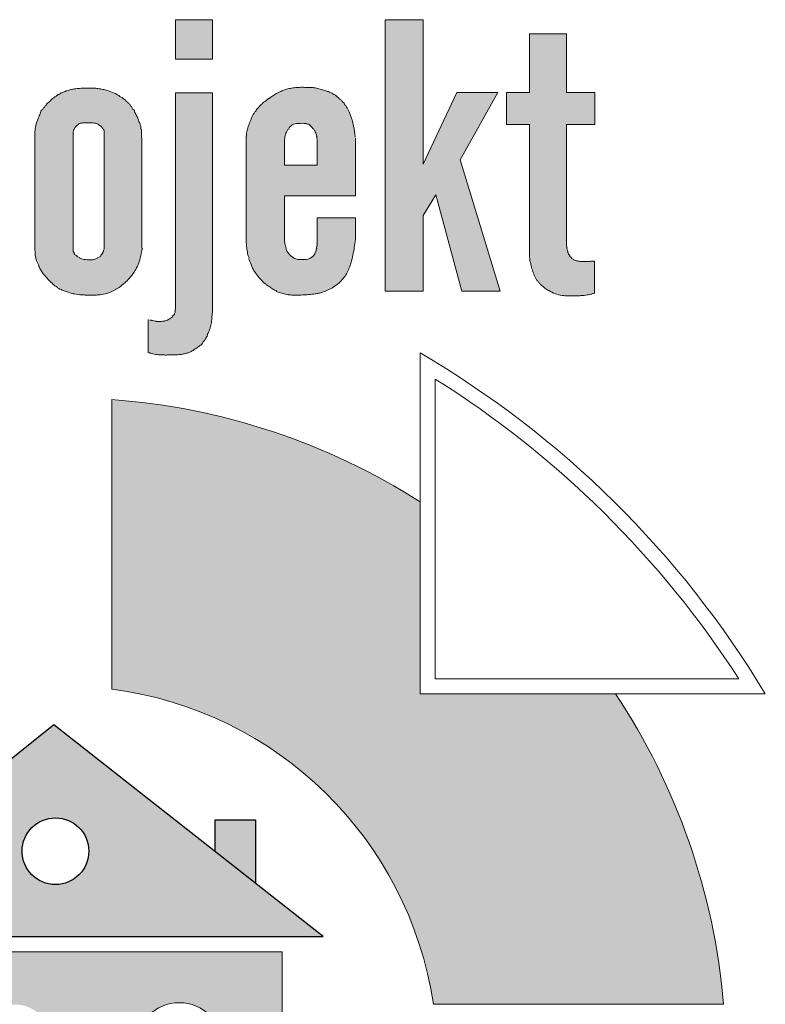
# Model space of a CAD drawing. Header units: millimetres. Extents: x -14609 to 44937, y 52278 to 67558.
# Tile 27 of 51: x 40182 to 40242, y 53548 to 53627. Entities that reach past the tile are written whole.
import ezdxf

# ---------------------------------------------------------------- set-up
doc = ezdxf.new("R2010")
doc.units = ezdxf.units.MM

msp = doc.modelspace()

# ---------------------------------------------------------------- hatches: boundary and pattern name
at = {"linetype": 'Continuous', "lineweight": 20}
for points in [[(40197.801, 53627.342), (40194.818, 53627.342), (40194.818, 53624.168), (40197.801, 53624.168)], [(40217.817, 53616.032), (40220.866, 53621.451), (40217.546, 53621.451), (40214.824, 53615.663), (40214.824, 53627.342), (40211.764, 53627.342), (40211.764, 53605.41), (40214.824, 53605.41), (40214.824, 53611.534), (40215.846, 53613.211), (40217.95, 53605.41), (40221.055, 53605.41)], [(40221.562, 53621.451), (40221.562, 53618.882), (40223.422, 53618.882), (40223.424, 53608.142), (40223.453, 53607.864), (40223.494, 53607.669), (40223.627, 53607.167), (40223.743, 53606.827), (40223.835, 53606.605), (40223.92, 53606.447), (40224.042, 53606.265), (40224.142, 53606.14), (40224.479, 53605.8), (40224.6, 53605.696), (40224.731, 53605.606), (40225.185, 53605.351), (40225.399, 53605.243), (40225.565, 53605.178), (40225.777, 53605.12), (40226.034, 53605.076), (40226.352, 53605.045), (40226.751, 53605.033), (40227.29, 53605.043), (40227.708, 53605.07), (40228.045, 53605.112), (40228.495, 53605.203), (40228.649, 53605.247), (40228.649, 53607.843), (40228.142, 53607.813), (40227.888, 53607.803), (40227.611, 53607.816), (40227.335, 53607.849), (40227.158, 53607.887), (40227.043, 53607.925), (40226.956, 53607.968), (40226.877, 53608.023), (40226.789, 53608.106), (40226.697, 53608.218), (40226.605, 53608.36), (40226.539, 53608.489), (40226.49, 53608.625), (40226.448, 53608.814), (40226.4, 53609.173), (40226.4, 53618.882), (40228.687, 53618.882), (40228.687, 53621.451), (40226.4, 53621.451), (40226.4, 53626.188), (40223.422, 53626.188), (40223.422, 53621.451)], [(40192.61, 53600.515), (40192.706, 53600.46), (40192.877, 53600.393), (40193.036, 53600.349), (40193.455, 53600.284), (40193.987, 53600.264), (40194.594, 53600.264), (40194.87, 53600.272), (40195.218, 53600.307), (40195.526, 53600.357), (40195.741, 53600.409), (40195.914, 53600.471), (40196.114, 53600.564), (40196.338, 53600.692), (40196.537, 53600.824), (40196.697, 53600.949), (40196.832, 53601.073), (40196.982, 53601.235), (40197.168, 53601.464), (40197.283, 53601.631), (40197.363, 53601.776), (40197.476, 53602.048), (40197.612, 53602.409), (40197.679, 53602.638), (40197.724, 53602.873), (40197.755, 53603.166), (40197.797, 53603.679), (40197.801, 53621.442), (40194.818, 53621.442), (40194.815, 53604.012), (40194.776, 53603.68), (40194.749, 53603.585), (40194.65, 53603.44), (40194.508, 53603.3), (40194.388, 53603.2), (40194.272, 53603.125), (40194.148, 53603.066), (40193.998, 53603.018), (40193.843, 53602.99), (40193.666, 53602.98), (40193.292, 53602.979), (40193.156, 53602.998), (40192.889, 53603.069), (40192.754, 53603.092), (40192.644, 53603.126)], [(40189.677, 53573.276, -0.335183), (40215.652, 53547.843), (40239.08, 53547.843, 0.126084), (40230.363, 53572.901), (40214.587, 53572.901), (40214.587, 53588.404, 0.124678), (40189.677, 53596.665)]]:
    msp.add_hatch(color=152, dxfattribs=at).paths.add_polyline_path(points)
h = msp.add_hatch(color=152, dxfattribs=at)
h.paths.add_polyline_path([(40183.471, 53608.745), (40183.502, 53608.375), (40183.538, 53608.152), (40183.586, 53607.961), (40183.674, 53607.721), (40183.861, 53607.276), (40183.939, 53607.126), (40184.048, 53606.96), (40184.205, 53606.758), (40184.501, 53606.413), (40184.676, 53606.228), (40184.884, 53606.036), (40185.19, 53605.782), (40185.328, 53605.684), (40185.501, 53605.586), (40185.76, 53605.469), (40186.052, 53605.359), (40186.35, 53605.268), (40186.654, 53605.2), (40186.99, 53605.148), (40187.329, 53605.118), (40187.839, 53605.103), (40188.463, 53605.108), (40188.717, 53605.127), (40188.969, 53605.166), (40189.246, 53605.231), (40189.489, 53605.308), (40189.697, 53605.397), (40189.923, 53605.517), (40190.213, 53605.694), (40190.446, 53605.856), (40190.645, 53606.015), (40190.835, 53606.186), (40191.032, 53606.39), (40191.237, 53606.625), (40191.411, 53606.849), (40191.553, 53607.061), (40191.68, 53607.282), (40191.789, 53607.513), (40191.878, 53607.752), (40191.958, 53608.025), (40192.031, 53608.357), (40192.119, 53608.888), (40192.117, 53617.163), (40192.073, 53618.486), (40192.047, 53618.628), (40191.979, 53618.845), (40191.811, 53619.31), (40191.675, 53619.611), (40191.495, 53619.959), (40191.398, 53620.117), (40191.107, 53620.518), (40191.023, 53620.609), (40190.709, 53620.907), (40190.578, 53621.006), (40190.216, 53621.245), (40190.017, 53621.354), (40189.753, 53621.471), (40189.462, 53621.577), (40189.145, 53621.67), (40188.864, 53621.733), (40188.476, 53621.791), (40188.188, 53621.817), (40187.673, 53621.824), (40187.302, 53621.814), (40186.871, 53621.775), (40186.524, 53621.724), (40186.262, 53621.666), (40185.986, 53621.581), (40185.717, 53621.476), (40185.512, 53621.379), (40185.371, 53621.293), (40185.133, 53621.129), (40184.907, 53620.983), (40184.811, 53620.907), (40184.607, 53620.702), (40184.473, 53620.574), (40184.198, 53620.239), (40184.068, 53620.053), (40183.942, 53619.84), (40183.853, 53619.654), (40183.604, 53619.019), (40183.543, 53618.823), (40183.504, 53618.621), (40183.471, 53618.313)])
h.paths.add_polyline_path([(40186.569, 53608.648), (40186.571, 53618.299), (40186.592, 53618.411), (40186.627, 53618.5), (40186.685, 53618.6), (40186.778, 53618.721), (40186.858, 53618.803), (40186.949, 53618.874), (40187.082, 53618.949), (40187.172, 53618.982), (40187.305, 53619.001), (40187.916, 53619.018), (40188.165, 53619.012), (40188.335, 53618.99), (40188.464, 53618.953), (40188.568, 53618.905), (40188.664, 53618.84), (40188.824, 53618.705), (40188.905, 53618.623), (40189.026, 53618.445), (40189.053, 53618.329), (40189.05, 53608.839), (40188.998, 53608.661), (40188.909, 53608.442), (40188.848, 53608.334), (40188.721, 53608.203), (40188.6, 53608.129), (40188.415, 53608.041), (40188.254, 53607.985), (40188.119, 53607.958), (40187.965, 53607.949), (40187.638, 53607.965), (40187.424, 53607.992), (40187.258, 53608.032), (40187.113, 53608.087), (40186.977, 53608.16), (40186.837, 53608.259), (40186.683, 53608.411), (40186.627, 53608.503)], flags=0)
h = msp.add_hatch(color=152, dxfattribs=at)
h.paths.add_polyline_path([(40200.526, 53617.94), (40200.529, 53609.423), (40200.615, 53608.671), (40200.668, 53608.347), (40200.728, 53608.102), (40200.811, 53607.863), (40201.031, 53607.326), (40201.124, 53607.147), (40201.274, 53606.913), (40201.451, 53606.667), (40201.595, 53606.492), (40201.77, 53606.31), (40202.01, 53606.085), (40202.184, 53605.939), (40202.429, 53605.762), (40202.892, 53605.454), (40203.026, 53605.385), (40203.31, 53605.28), (40203.576, 53605.198), (40203.798, 53605.153), (40204.124, 53605.114), (40204.426, 53605.096), (40204.78, 53605.101), (40205.511, 53605.141), (40205.963, 53605.185), (40206.312, 53605.237), (40206.558, 53605.295), (40206.822, 53605.382), (40207.079, 53605.487), (40207.327, 53605.611), (40207.61, 53605.778), (40207.821, 53605.918), (40207.98, 53606.042), (40208.11, 53606.161), (40208.266, 53606.326), (40208.461, 53606.559), (40208.581, 53606.722), (40208.671, 53606.873), (40208.766, 53607.08), (40208.946, 53607.552), (40209.038, 53607.84), (40209.123, 53608.183), (40209.221, 53608.679), (40209.296, 53609.178), (40209.348, 53609.604), (40209.348, 53611.337), (40206.271, 53611.337), (40206.268, 53609.259), (40206.209, 53608.843), (40206.167, 53608.688), (40206.101, 53608.521), (40206.027, 53608.378), (40205.97, 53608.297), (40205.886, 53608.211), (40205.764, 53608.108), (40205.678, 53608.055), (40205.586, 53608.017), (40205.468, 53607.994), (40205.189, 53607.966), (40204.849, 53607.966), (40204.69, 53607.986), (40204.535, 53608.025), (40204.423, 53608.07), (40204.339, 53608.124), (40204.161, 53608.252), (40204.041, 53608.358), (40203.975, 53608.434), (40203.863, 53608.599), (40203.809, 53608.706), (40203.756, 53608.878), (40203.663, 53609.227), (40203.629, 53609.444), (40203.617, 53609.563), (40203.617, 53613.106), (40209.348, 53613.106), (40209.345, 53617.782), (40209.255, 53618.461), (40209.174, 53618.917), (40209.108, 53619.186), (40209.009, 53619.485), (40208.859, 53619.865), (40208.756, 53620.082), (40208.652, 53620.257), (40208.36, 53620.686), (40208.288, 53620.77), (40208.193, 53620.858), (40207.739, 53621.239), (40207.617, 53621.323), (40207.454, 53621.411), (40207.216, 53621.513), (40206.935, 53621.607), (40206.333, 53621.79), (40206.116, 53621.836), (40205.858, 53621.867), (40205.562, 53621.877), (40204.933, 53621.879), (40204.453, 53621.85), (40204.16, 53621.808), (40203.869, 53621.747), (40203.657, 53621.683), (40203.278, 53621.535), (40203.028, 53621.414), (40202.85, 53621.314), (40202.196, 53620.861), (40201.785, 53620.515), (40201.611, 53620.349), (40201.447, 53620.172), (40201.297, 53619.985), (40201.172, 53619.801), (40201.055, 53619.59), (40200.938, 53619.338), (40200.751, 53618.855), (40200.663, 53618.592), (40200.593, 53618.304)])
h.paths.add_polyline_path([(40206.271, 53615.6), (40203.617, 53615.6), (40203.619, 53617.589), (40203.671, 53617.91), (40203.721, 53618.109), (40203.78, 53618.262), (40203.839, 53618.368), (40204.005, 53618.6), (40204.109, 53618.725), (40204.197, 53618.81), (40204.352, 53618.906), (40204.471, 53618.934), (40204.754, 53618.965), (40205.039, 53618.973), (40205.283, 53618.965), (40205.424, 53618.943), (40205.541, 53618.906), (40205.694, 53618.806), (40205.827, 53618.68), (40205.889, 53618.599), (40205.997, 53618.477), (40206.075, 53618.358), (40206.141, 53618.232), (40206.188, 53618.097), (40206.271, 53617.719)], flags=0)
at = {"linetype": 'Continuous', "lineweight": 25, "true_color": 0xdf0000}
h = msp.add_hatch(color=12, dxfattribs=at)
h.paths.add_polyline_path([(40163.703, 53553.316), (40206.745, 53553.316), (40185.014, 53570.408)])
h.paths.add_polyline_path([(40182.437, 53560.193, -1.000002), (40187.822, 53560.193, -1)], flags=0)
msp.add_hatch(color=12, dxfattribs=at).paths.add_polyline_path([(40201.296, 53562.735), (40198.021, 53562.735), (40198.021, 53560.178), (40201.296, 53557.602)])
at = {"linetype": 'Continuous', "lineweight": 20}
h = msp.add_hatch(color=152, dxfattribs=at)
h.paths.add_polyline_path([(40166.577, 53552.077), (40166.577, 53533.9), (40191.63, 53533.9), (40191.63, 53544.457, -0.999998), (40198.629, 53544.457), (40198.629, 53533.9), (40203.452, 53533.9), (40203.452, 53552.077)])
h.paths.add_polyline_path([(40177.73, 53539.845), (40171.782, 53539.845), (40171.782, 53544.103), (40177.73, 53544.103)], flags=0)
h.paths.add_polyline_path([(40171.789, 53545.046, -0.933066), (40177.723, 53545.046)], flags=0)
h.paths.add_polyline_path([(40178.854, 53544.103), (40184.802, 53544.103), (40184.802, 53539.845), (40178.854, 53539.845)], flags=0)
h.paths.add_polyline_path([(40184.795, 53545.046), (40178.861, 53545.046, -0.933066)], flags=0)

# ---------------------------------------------------------------- linework, layer by layer
at = {"color": 152, "linetype": 'Continuous', "lineweight": 20}
msp.add_line((40189.677, 53596.665), (40189.677, 53573.276), dxfattribs=at)
at = {"color": 152, "linetype": 'Continuous', "lineweight": 20, "flags": 128}
msp.add_lwpolyline([(40194.818, 53627.342), (40197.801, 53627.342), (40197.801, 53624.168), (40194.818, 53624.168)], close=True, dxfattribs=at)
for points in [[(40214.824, 53611.534), (40214.824, 53605.41), (40211.764, 53605.41), (40211.764, 53627.342), (40214.824, 53627.342), (40214.824, 53615.663)], [(40223.422, 53621.451), (40223.422, 53626.188), (40226.4, 53626.188), (40226.4, 53621.451)], [(40194.818, 53604.032), (40194.818, 53621.442), (40197.801, 53621.442), (40197.801, 53603.716)], [(40220.866, 53621.451), (40217.546, 53621.451), (40214.824, 53615.663)], [(40220.866, 53621.451), (40217.817, 53616.032)], [(40223.422, 53618.882), (40221.562, 53618.882), (40221.562, 53621.451), (40223.422, 53621.451)], [(40226.4, 53618.882), (40228.687, 53618.882), (40228.687, 53621.451), (40226.4, 53621.451)], [(40223.422, 53608.162), (40223.422, 53618.882)], [(40226.4, 53618.882), (40226.4, 53609.173)], [(40183.47, 53618.292), (40183.47, 53608.773)], [(40186.569, 53618.145), (40186.569, 53608.648)], [(40189.053, 53608.854), (40189.053, 53618.329)], [(40200.526, 53617.94), (40200.526, 53609.448)], [(40203.617, 53613.106), (40209.348, 53613.106), (40209.348, 53617.764)], [(40203.617, 53615.6), (40206.271, 53615.6), (40206.271, 53617.719)], [(40203.617, 53615.6), (40203.617, 53617.569)], [(40192.119, 53608.888), (40192.119, 53617.101)], [(40215.846, 53613.211), (40217.95, 53605.41), (40221.055, 53605.41), (40217.817, 53616.032)], [(40214.824, 53611.534), (40215.846, 53613.211)], [(40203.617, 53609.563), (40203.617, 53613.106)], [(40209.348, 53609.604), (40209.348, 53611.337), (40206.271, 53611.337), (40206.271, 53609.278)], [(40228.649, 53607.843), (40228.649, 53605.247)], [(40192.61, 53600.515), (40192.61, 53603.132)], [(40242.452, 53572.901), (40214.587, 53572.901), (40214.587, 53600.426)], [(40242.452, 53572.901), (40214.587, 53572.901), (40214.587, 53600.426)], [(40240.316, 53574.107), (40215.793, 53574.107), (40215.793, 53598.324)], [(40191.63, 53533.9), (40166.577, 53533.9), (40166.577, 53552.077), (40203.452, 53552.077), (40203.452, 53533.9), (40198.629, 53533.9)], [(40239.08, 53547.843), (40215.652, 53547.843)]]:
    msp.add_lwpolyline(points, dxfattribs=at)
at = {"color": 12, "linetype": 'Continuous', "lineweight": 25, "true_color": 0xdf0000, "flags": 128}
msp.add_lwpolyline([(40163.703, 53553.316), (40206.745, 53553.316), (40185.014, 53570.408)], close=True, dxfattribs=at)
msp.add_lwpolyline([(40198.021, 53560.178), (40198.021, 53562.735), (40201.296, 53562.735), (40201.296, 53557.602)], dxfattribs=at)
at = {"color": 12, "linetype": 'Continuous', "lineweight": 25, "true_color": 0xdf0000}
msp.add_circle((40185.13, 53560.193), 2.692, dxfattribs=at)
at = {"color": 152, "linetype": 'Continuous', "lineweight": 20}
for centre, radius, start, end in [((40174.499, 53531.976), 79.325, 31.05859, 59.64442), ((40173.646, 53531.123), 79.325, 32.81122, 57.90508), ((40185.827, 53543.362), 53.441, 57.4408, 85.86816), ((40185.827, 53543.362), 30.16, 8.54401, 82.66507), ((40185.827, 53543.362), 53.441, 4.80971, 33.5544), ((40195.129, 53544.457), 3.5, 0, 180)]:
    msp.add_arc(centre, radius, start, end, dxfattribs=at)
for points, knots in [([(40201.419, 53620.138), (40201.548, 53620.292), (40201.69, 53620.434), (40201.842, 53620.565), (40201.908, 53620.622), (40201.956, 53620.735), (40202.044, 53620.735), (40202.113, 53620.735), (40202.135, 53620.867), (40202.204, 53620.867), (40202.276, 53620.867), (40202.31, 53620.99), (40202.382, 53620.99), (40202.441, 53620.99), (40202.469, 53621.09), (40202.528, 53621.09), (40202.591, 53621.09), (40202.621, 53621.198), (40202.684, 53621.198), (40202.751, 53621.198), (40202.782, 53621.313), (40202.849, 53621.313), (40202.915, 53621.313), (40202.956, 53621.411), (40203.022, 53621.411), (40203.106, 53621.411), (40203.17, 53621.487), (40203.246, 53621.521), (40203.35, 53621.568), (40203.457, 53621.608), (40203.564, 53621.648), (40203.611, 53621.666), (40203.658, 53621.683), (40203.705, 53621.699), (40203.826, 53621.74), (40203.951, 53621.768), (40204.076, 53621.793), (40204.224, 53621.822), (40204.373, 53621.845), (40204.524, 53621.857), (40204.6, 53621.863), (40204.676, 53621.87), (40204.752, 53621.87), (40204.816, 53621.87), (40204.88, 53621.878), (40204.945, 53621.88), (40205.092, 53621.884), (40205.239, 53621.879), (40205.386, 53621.878), (40205.501, 53621.877), (40205.615, 53621.879), (40205.729, 53621.874), (40205.863, 53621.869), (40205.997, 53621.856), (40206.129, 53621.834), (40206.186, 53621.824), (40206.243, 53621.813), (40206.3, 53621.799), (40206.438, 53621.765), (40206.573, 53621.718), (40206.709, 53621.675), (40206.844, 53621.633), (40206.98, 53621.596), (40207.113, 53621.55)], [0, 0, 0, 0, 1, 1, 1, 2, 2, 2, 3, 3, 3, 4, 4, 4, 5, 5, 5, 6, 6, 6, 7, 7, 7, 8, 8, 8, 9, 9, 9, 10, 10, 10, 11, 11, 11, 12, 12, 12, 13, 13, 13, 14, 14, 14, 15, 15, 15, 16, 16, 16, 17, 17, 17, 18, 18, 18, 19, 19, 19, 20, 20, 20, 21, 21, 21, 21]), ([(40183.47, 53618.292), (40183.484, 53618.462), (40183.498, 53618.632), (40183.537, 53618.796), (40183.583, 53618.992), (40183.664, 53619.179), (40183.738, 53619.367), (40183.792, 53619.502), (40183.841, 53619.638), (40183.904, 53619.767), (40183.953, 53619.867), (40183.959, 53620.057), (40184.071, 53620.057), (40184.153, 53620.057), (40184.13, 53620.258), (40184.212, 53620.258), (40184.284, 53620.258), (40184.277, 53620.425), (40184.349, 53620.425), (40184.424, 53620.425), (40184.419, 53620.595), (40184.494, 53620.595), (40184.562, 53620.595), (40184.575, 53620.736), (40184.644, 53620.736), (40184.719, 53620.736), (40184.746, 53620.848), (40184.802, 53620.899), (40184.918, 53621.006), (40185.063, 53621.08), (40185.195, 53621.17), (40185.263, 53621.216), (40185.315, 53621.31), (40185.396, 53621.31), (40185.499, 53621.31), (40185.566, 53621.456), (40185.67, 53621.456)], [0, 0, 0, 0, 1, 1, 1, 2, 2, 2, 3, 3, 3, 4, 4, 4, 5, 5, 5, 6, 6, 6, 7, 7, 7, 8, 8, 8, 9, 9, 9, 10, 10, 10, 11, 11, 11, 12, 12, 12, 12]), ([(40185.67, 53621.456), (40185.776, 53621.503), (40185.885, 53621.546), (40185.994, 53621.584), (40186.097, 53621.619), (40186.201, 53621.651), (40186.306, 53621.678), (40186.395, 53621.7), (40186.485, 53621.718), (40186.576, 53621.733), (40186.716, 53621.757), (40186.857, 53621.774), (40186.999, 53621.789), (40187.133, 53621.802), (40187.267, 53621.814), (40187.402, 53621.819), (40187.553, 53621.825), (40187.704, 53621.824), (40187.855, 53621.824), (40187.978, 53621.823), (40188.1, 53621.823), (40188.222, 53621.815), (40188.333, 53621.808), (40188.442, 53621.795), (40188.552, 53621.781), (40188.691, 53621.763), (40188.829, 53621.741), (40188.966, 53621.713), (40189.084, 53621.688), (40189.201, 53621.657), (40189.316, 53621.623), (40189.51, 53621.565), (40189.699, 53621.497), (40189.884, 53621.415), (40190.005, 53621.362), (40190.124, 53621.302), (40190.237, 53621.233), (40190.31, 53621.188), (40190.365, 53621.092), (40190.451, 53621.092), (40190.555, 53621.092), (40190.601, 53620.91), (40190.705, 53620.91), (40190.798, 53620.91), (40190.814, 53620.717), (40190.908, 53620.717), (40190.989, 53620.717), (40191.002, 53620.547), (40191.083, 53620.547), (40191.172, 53620.547), (40191.153, 53620.332), (40191.242, 53620.332), (40191.342, 53620.332), (40191.318, 53620.09), (40191.417, 53620.09), (40191.507, 53620.09), (40191.509, 53619.936), (40191.551, 53619.856), (40191.606, 53619.752), (40191.658, 53619.647), (40191.708, 53619.541), (40191.757, 53619.438), (40191.803, 53619.334), (40191.843, 53619.227), (40191.867, 53619.163), (40191.888, 53619.099), (40191.91, 53619.035), (40191.946, 53618.935), (40191.985, 53618.836), (40192.017, 53618.735), (40192.044, 53618.65), (40191.986, 53618.476), (40192.074, 53618.476), (40192.115, 53618.476), (40192.079, 53618.394), (40192.079, 53618.354), (40192.087, 53617.937), (40192.101, 53617.519), (40192.119, 53617.101)], [0, 0, 0, 0, 1, 1, 1, 2, 2, 2, 3, 3, 3, 4, 4, 4, 5, 5, 5, 6, 6, 6, 7, 7, 7, 8, 8, 8, 9, 9, 9, 10, 10, 10, 11, 11, 11, 12, 12, 12, 13, 13, 13, 14, 14, 14, 15, 15, 15, 16, 16, 16, 17, 17, 17, 18, 18, 18, 19, 19, 19, 20, 20, 20, 21, 21, 21, 22, 22, 22, 23, 23, 23, 24, 24, 24, 25, 25, 25, 26, 26, 26, 26]), ([(40207.384, 53621.443), (40207.487, 53621.397), (40207.569, 53621.281), (40207.681, 53621.281), (40207.732, 53621.281), (40207.751, 53621.19), (40207.801, 53621.19), (40207.868, 53621.19), (40207.886, 53621.06), (40207.953, 53621.06), (40208.028, 53621.06), (40208.049, 53620.913), (40208.124, 53620.913), (40208.198, 53620.913), (40208.217, 53620.769), (40208.289, 53620.769), (40208.353, 53620.769), (40208.344, 53620.617), (40208.408, 53620.617), (40208.479, 53620.617), (40208.455, 53620.441), (40208.526, 53620.441), (40208.616, 53620.441), (40208.63, 53620.293), (40208.678, 53620.217), (40208.8, 53620.023), (40208.887, 53619.808), (40208.969, 53619.592), (40209.023, 53619.447), (40209.076, 53619.302), (40209.117, 53619.153), (40209.167, 53618.975), (40209.2, 53618.791), (40209.231, 53618.608), (40209.25, 53618.496), (40209.268, 53618.384), (40209.283, 53618.272), (40209.302, 53618.134), (40209.317, 53617.996), (40209.335, 53617.858)], [0, 0, 0, 0, 1, 1, 1, 2, 2, 2, 3, 3, 3, 4, 4, 4, 5, 5, 5, 6, 6, 6, 7, 7, 7, 8, 8, 8, 9, 9, 9, 10, 10, 10, 11, 11, 11, 12, 12, 12, 13, 13, 13, 13]), ([(40200.526, 53617.94), (40200.605, 53617.94), (40200.552, 53618.095), (40200.567, 53618.173), (40200.595, 53618.321), (40200.627, 53618.469), (40200.67, 53618.613), (40200.709, 53618.748), (40200.759, 53618.879), (40200.809, 53619.011), (40200.866, 53619.162), (40200.924, 53619.312), (40200.991, 53619.459), (40201.06, 53619.61), (40201.141, 53619.758), (40201.234, 53619.896)], [0, 0, 0, 0, 1, 1, 1, 2, 2, 2, 3, 3, 3, 4, 4, 4, 5, 5, 5, 5]), ([(40186.569, 53618.145), (40186.628, 53618.145), (40186.514, 53618.322), (40186.573, 53618.322), (40186.613, 53618.322), (40186.561, 53618.438), (40186.601, 53618.438), (40186.681, 53618.438), (40186.639, 53618.648), (40186.719, 53618.648), (40186.766, 53618.648), (40186.762, 53618.755), (40186.809, 53618.755), (40186.862, 53618.755), (40186.876, 53618.861), (40186.93, 53618.861), (40186.97, 53618.861), (40186.992, 53618.923), (40187.032, 53618.923), (40187.072, 53618.923), (40187.101, 53618.973), (40187.141, 53618.973), (40187.181, 53618.973), (40187.218, 53618.996), (40187.257, 53618.996), (40187.3, 53618.996), (40187.342, 53619.003), (40187.384, 53619.005), (40187.48, 53619.009), (40187.576, 53619.009), (40187.672, 53619.012), (40187.834, 53619.016), (40187.996, 53619.024), (40188.158, 53619.013), (40188.224, 53619.008), (40188.289, 53618.985), (40188.356, 53618.985), (40188.427, 53618.985), (40188.485, 53618.911), (40188.557, 53618.911), (40188.616, 53618.911), (40188.643, 53618.81), (40188.702, 53618.81), (40188.756, 53618.81), (40188.77, 53618.705), (40188.824, 53618.705), (40188.865, 53618.705), (40188.869, 53618.618), (40188.909, 53618.618), (40188.953, 53618.618), (40188.943, 53618.513), (40188.987, 53618.513), (40189.024, 53618.513), (40189.034, 53618.454), (40189.053, 53618.329)], [0, 0, 0, 0, 1, 1, 1, 2, 2, 2, 3, 3, 3, 4, 4, 4, 5, 5, 5, 6, 6, 6, 7, 7, 7, 8, 8, 8, 9, 9, 9, 10, 10, 10, 11, 11, 11, 12, 12, 12, 13, 13, 13, 14, 14, 14, 15, 15, 15, 16, 16, 16, 17, 17, 17, 18, 18, 18, 18]), ([(40203.617, 53617.569), (40203.635, 53617.704), (40203.653, 53617.839), (40203.684, 53617.973), (40203.715, 53618.106), (40203.759, 53618.238), (40203.83, 53618.354), (40203.854, 53618.393), (40203.863, 53618.469), (40203.909, 53618.469), (40204.017, 53618.469), (40204, 53618.724), (40204.108, 53618.724), (40204.158, 53618.724), (40204.167, 53618.828), (40204.217, 53618.828), (40204.25, 53618.828), (40204.265, 53618.883), (40204.297, 53618.883), (40204.329, 53618.883), (40204.356, 53618.917), (40204.388, 53618.917), (40204.449, 53618.917), (40204.508, 53618.947), (40204.569, 53618.947), (40204.643, 53618.947), (40204.716, 53618.967), (40204.79, 53618.967), (40204.879, 53618.967), (40204.968, 53618.973), (40205.057, 53618.973), (40205.14, 53618.973), (40205.223, 53618.963), (40205.306, 53618.963), (40205.393, 53618.963), (40205.47, 53618.899), (40205.556, 53618.899), (40205.597, 53618.899), (40205.62, 53618.835), (40205.661, 53618.835), (40205.69, 53618.835), (40205.788, 53618.663), (40205.842, 53618.663), (40205.874, 53618.663), (40205.868, 53618.584), (40205.9, 53618.584), (40205.943, 53618.584), (40205.944, 53618.49), (40205.986, 53618.49), (40206.024, 53618.49), (40206.013, 53618.397), (40206.051, 53618.397), (40206.119, 53618.397), (40206.079, 53618.218), (40206.147, 53618.218), (40206.188, 53618.218), (40206.146, 53618.102), (40206.187, 53618.102), (40206.252, 53618.102), (40206.166, 53617.912), (40206.231, 53617.912), (40206.278, 53617.912), (40206.213, 53617.772), (40206.261, 53617.772)], [0, 0, 0, 0, 1, 1, 1, 2, 2, 2, 3, 3, 3, 4, 4, 4, 5, 5, 5, 6, 6, 6, 7, 7, 7, 8, 8, 8, 9, 9, 9, 10, 10, 10, 11, 11, 11, 12, 12, 12, 13, 13, 13, 14, 14, 14, 15, 15, 15, 16, 16, 16, 17, 17, 17, 18, 18, 18, 19, 19, 19, 20, 20, 20, 21, 21, 21, 21]), ([(40200.739, 53608.067), (40200.837, 53608.067), (40200.686, 53608.257), (40200.667, 53608.353), (40200.652, 53608.428), (40200.64, 53608.503), (40200.628, 53608.579), (40200.606, 53608.728), (40200.589, 53608.877), (40200.571, 53609.027), (40200.555, 53609.167), (40200.54, 53609.308), (40200.526, 53609.448)], [0, 0, 0, 0, 1, 1, 1, 2, 2, 2, 3, 3, 3, 4, 4, 4, 4]), ([(40209.348, 53609.604), (40209.322, 53609.388), (40209.297, 53609.172), (40209.265, 53608.958), (40209.234, 53608.747), (40209.197, 53608.537), (40209.154, 53608.328), (40209.113, 53608.129), (40209.067, 53607.931), (40209.007, 53607.737), (40208.955, 53607.568), (40208.892, 53607.403), (40208.828, 53607.237), (40208.774, 53607.097), (40208.719, 53606.957), (40208.646, 53606.827), (40208.57, 53606.694), (40208.475, 53606.573), (40208.377, 53606.455), (40208.268, 53606.325), (40208.156, 53606.198), (40208.03, 53606.086), (40207.878, 53605.95), (40207.706, 53605.834), (40207.53, 53605.728), (40207.407, 53605.654), (40207.283, 53605.585), (40207.154, 53605.523), (40207.008, 53605.452), (40206.857, 53605.391), (40206.702, 53605.34), (40206.591, 53605.303), (40206.478, 53605.271), (40206.364, 53605.248), (40206.277, 53605.229), (40206.19, 53605.216), (40206.102, 53605.204), (40205.93, 53605.18), (40205.758, 53605.161), (40205.585, 53605.147), (40205.374, 53605.13), (40205.163, 53605.119), (40204.952, 53605.109), (40204.774, 53605.1), (40204.595, 53605.092), (40204.417, 53605.096), (40204.286, 53605.1), (40204.155, 53605.11), (40204.025, 53605.123), (40203.88, 53605.139), (40203.736, 53605.158), (40203.596, 53605.193), (40203.464, 53605.225), (40203.335, 53605.271), (40203.206, 53605.316), (40203.125, 53605.345), (40202.885, 53605.411), (40202.969, 53605.411), (40203.06, 53605.411), (40202.814, 53605.503), (40202.738, 53605.554), (40202.636, 53605.623), (40202.534, 53605.69), (40202.433, 53605.759), (40202.334, 53605.827), (40202.022, 53605.972), (40202.142, 53605.972)], [0, 0, 0, 0, 1, 1, 1, 2, 2, 2, 3, 3, 3, 4, 4, 4, 5, 5, 5, 6, 6, 6, 7, 7, 7, 8, 8, 8, 9, 9, 9, 10, 10, 10, 11, 11, 11, 12, 12, 12, 13, 13, 13, 14, 14, 14, 15, 15, 15, 16, 16, 16, 17, 17, 17, 18, 18, 18, 19, 19, 19, 20, 20, 20, 21, 21, 21, 22, 22, 22, 22]), ([(40203.617, 53609.563), (40203.627, 53609.462), (40203.637, 53609.36), (40203.656, 53609.261), (40203.68, 53609.137), (40203.718, 53609.017), (40203.751, 53608.894), (40203.771, 53608.821), (40203.746, 53608.678), (40203.821, 53608.678), (40203.857, 53608.678), (40203.837, 53608.584), (40203.872, 53608.584), (40203.913, 53608.584), (40203.9, 53608.484), (40203.94, 53608.484), (40203.974, 53608.484), (40203.967, 53608.402), (40204.001, 53608.402), (40204.05, 53608.402), (40204.056, 53608.299), (40204.105, 53608.299), (40204.15, 53608.299), (40204.165, 53608.215), (40204.21, 53608.215), (40204.242, 53608.215), (40204.258, 53608.161), (40204.29, 53608.161), (40204.327, 53608.161), (40204.342, 53608.096), (40204.378, 53608.096), (40204.437, 53608.096), (40204.48, 53608.024), (40204.54, 53608.024), (40204.598, 53608.024), (40204.651, 53607.983), (40204.709, 53607.983), (40204.756, 53607.983), (40204.803, 53607.966), (40204.85, 53607.966), (40204.913, 53607.966), (40204.975, 53607.965), (40205.038, 53607.965), (40205.097, 53607.965), (40205.156, 53607.968), (40205.215, 53607.968), (40205.271, 53607.968), (40205.327, 53607.984), (40205.384, 53607.984), (40205.458, 53607.984), (40205.527, 53608.021), (40205.6, 53608.021), (40205.656, 53608.021), (40205.694, 53608.099), (40205.751, 53608.099), (40205.807, 53608.099), (40205.823, 53608.205), (40205.879, 53608.205), (40205.927, 53608.205), (40205.931, 53608.307), (40205.979, 53608.307), (40206.021, 53608.307), (40206.005, 53608.413), (40206.047, 53608.413), (40206.12, 53608.413), (40206.066, 53608.611), (40206.139, 53608.611), (40206.218, 53608.611), (40206.129, 53608.838), (40206.208, 53608.838), (40206.277, 53608.838), (40206.169, 53609.042), (40206.238, 53609.042), (40206.318, 53609.042), (40206.191, 53609.278), (40206.271, 53609.278)], [0, 0, 0, 0, 1, 1, 1, 2, 2, 2, 3, 3, 3, 4, 4, 4, 5, 5, 5, 6, 6, 6, 7, 7, 7, 8, 8, 8, 9, 9, 9, 10, 10, 10, 11, 11, 11, 12, 12, 12, 13, 13, 13, 14, 14, 14, 15, 15, 15, 16, 16, 16, 17, 17, 17, 18, 18, 18, 19, 19, 19, 20, 20, 20, 21, 21, 21, 22, 22, 22, 23, 23, 23, 24, 24, 24, 25, 25, 25, 25]), ([(40228.649, 53607.843), (40228.682, 53607.843), (40228.512, 53607.838), (40228.547, 53607.838), (40228.621, 53607.838), (40228.4, 53607.832), (40228.327, 53607.827), (40228.222, 53607.821), (40228.116, 53607.81), (40228.009, 53607.805), (40227.847, 53607.799), (40227.684, 53607.807), (40227.522, 53607.824), (40227.409, 53607.836), (40227.297, 53607.852), (40227.187, 53607.879), (40227.118, 53607.896), (40226.916, 53607.95), (40226.987, 53607.95), (40227.064, 53607.95), (40226.726, 53608.09), (40226.804, 53608.09), (40226.871, 53608.09), (40226.611, 53608.246), (40226.678, 53608.246), (40226.754, 53608.246), (40226.483, 53608.444), (40226.56, 53608.444), (40226.617, 53608.444), (40226.44, 53608.603), (40226.497, 53608.603), (40226.587, 53608.603), (40226.348, 53608.869), (40226.439, 53608.869), (40226.482, 53608.869), (40226.379, 53608.995), (40226.421, 53608.995), (40226.481, 53608.995), (40226.341, 53609.173), (40226.4, 53609.173)], [0, 0, 0, 0, 1, 1, 1, 2, 2, 2, 3, 3, 3, 4, 4, 4, 5, 5, 5, 6, 6, 6, 7, 7, 7, 8, 8, 8, 9, 9, 9, 10, 10, 10, 11, 11, 11, 12, 12, 12, 13, 13, 13, 13]), ([(40185.068, 53605.881), (40184.924, 53606), (40184.783, 53606.121), (40184.653, 53606.252), (40184.519, 53606.386), (40184.396, 53606.531), (40184.273, 53606.677), (40184.145, 53606.831), (40184.016, 53606.985), (40183.921, 53607.159), (40183.854, 53607.279), (40183.804, 53607.407), (40183.751, 53607.535), (40183.688, 53607.687), (40183.622, 53607.838), (40183.576, 53607.994), (40183.504, 53608.245), (40183.485, 53608.51), (40183.47, 53608.773)], [0, 0, 0, 0, 1, 1, 1, 2, 2, 2, 3, 3, 3, 4, 4, 4, 5, 5, 5, 6, 6, 6, 6]), ([(40188.558, 53608.107), (40188.42, 53608.038), (40188.279, 53607.981), (40188.132, 53607.96), (40188.022, 53607.944), (40187.909, 53607.948), (40187.797, 53607.954), (40187.645, 53607.962), (40187.495, 53607.974), (40187.348, 53608.008), (40187.267, 53608.027), (40187.029, 53608.087), (40187.112, 53608.087), (40187.208, 53608.087), (40186.767, 53608.238), (40186.865, 53608.238), (40186.954, 53608.238), (40186.587, 53608.422), (40186.675, 53608.422), (40186.757, 53608.422), (40186.485, 53608.648), (40186.569, 53608.648)], [0, 0, 0, 0, 1, 1, 1, 2, 2, 2, 3, 3, 3, 4, 4, 4, 5, 5, 5, 6, 6, 6, 7, 7, 7, 7]), ([(40188.944, 53608.522), (40189.041, 53608.522), (40188.709, 53608.275), (40188.802, 53608.275), (40188.899, 53608.275), (40188.457, 53608.107), (40188.558, 53608.107)], [0, 0, 0, 0, 1, 1, 1, 2, 2, 2, 2]), ([(40192.119, 53608.888), (40192.213, 53608.888), (40192.091, 53608.702), (40192.076, 53608.609), (40192.039, 53608.386), (40191.997, 53608.163), (40191.937, 53607.945), (40191.888, 53607.768), (40191.827, 53607.594), (40191.751, 53607.426), (40191.673, 53607.257), (40191.58, 53607.095), (40191.475, 53606.941), (40191.358, 53606.769), (40191.227, 53606.606), (40191.088, 53606.451), (40190.972, 53606.322), (40190.851, 53606.197), (40190.722, 53606.082), (40190.574, 53605.949), (40190.415, 53605.829), (40190.25, 53605.719)], [0, 0, 0, 0, 1, 1, 1, 2, 2, 2, 3, 3, 3, 4, 4, 4, 5, 5, 5, 6, 6, 6, 7, 7, 7, 7]), ([(40201.862, 53606.221), (40201.765, 53606.314), (40201.669, 53606.408), (40201.58, 53606.509), (40201.465, 53606.64), (40201.362, 53606.782), (40201.263, 53606.928), (40201.187, 53607.041), (40201.113, 53607.157), (40201.053, 53607.279), (40201.006, 53607.374), (40200.968, 53607.473), (40200.929, 53607.571), (40200.862, 53607.736), (40200.792, 53607.898), (40200.739, 53608.067)], [0, 0, 0, 0, 1, 1, 1, 2, 2, 2, 3, 3, 3, 4, 4, 4, 5, 5, 5, 5]), ([(40223.422, 53608.162), (40223.432, 53608.04), (40223.441, 53607.918), (40223.464, 53607.799), (40223.487, 53607.682), (40223.522, 53607.568), (40223.552, 53607.452), (40223.562, 53607.41), (40223.571, 53607.369), (40223.582, 53607.328), (40223.617, 53607.188), (40223.662, 53607.051), (40223.711, 53606.915), (40223.761, 53606.772), (40223.816, 53606.631), (40223.889, 53606.5), (40223.927, 53606.432), (40223.937, 53606.303), (40224.015, 53606.303), (40224.082, 53606.303), (40224.071, 53606.144), (40224.138, 53606.144), (40224.21, 53606.144), (40224.217, 53605.99), (40224.289, 53605.99), (40224.358, 53605.99), (40224.365, 53605.843), (40224.434, 53605.843), (40224.529, 53605.843), (40224.574, 53605.714), (40224.651, 53605.659), (40224.756, 53605.584), (40224.871, 53605.525), (40224.985, 53605.462), (40225.146, 53605.373), (40225.304, 53605.279), (40225.474, 53605.212), (40225.654, 53605.14), (40225.847, 53605.1), (40226.041, 53605.075), (40226.185, 53605.056), (40226.329, 53605.045), (40226.474, 53605.039), (40226.706, 53605.029), (40226.94, 53605.032), (40227.173, 53605.039), (40227.304, 53605.043), (40227.435, 53605.049), (40227.565, 53605.058), (40227.737, 53605.07), (40227.909, 53605.089), (40228.078, 53605.118), (40228.188, 53605.137), (40228.297, 53605.161), (40228.407, 53605.184), (40228.489, 53605.201), (40228.566, 53605.247), (40228.649, 53605.247)], [0, 0, 0, 0, 1, 1, 1, 2, 2, 2, 3, 3, 3, 4, 4, 4, 5, 5, 5, 6, 6, 6, 7, 7, 7, 8, 8, 8, 9, 9, 9, 10, 10, 10, 11, 11, 11, 12, 12, 12, 13, 13, 13, 14, 14, 14, 15, 15, 15, 16, 16, 16, 17, 17, 17, 18, 18, 18, 19, 19, 19, 19]), ([(40190.005, 53605.565), (40189.869, 53605.484), (40189.729, 53605.407), (40189.583, 53605.346), (40189.439, 53605.285), (40189.288, 53605.239), (40189.135, 53605.202), (40188.967, 53605.161), (40188.796, 53605.132), (40188.623, 53605.117), (40188.501, 53605.107), (40188.379, 53605.105), (40188.256, 53605.104), (40188.047, 53605.101), (40187.837, 53605.102), (40187.628, 53605.107), (40187.507, 53605.11), (40187.386, 53605.114), (40187.266, 53605.122), (40187.063, 53605.136), (40186.861, 53605.161), (40186.662, 53605.199), (40186.542, 53605.221), (40186.423, 53605.248), (40186.306, 53605.28), (40186.092, 53605.339), (40185.883, 53605.415), (40185.679, 53605.504), (40185.55, 53605.559), (40185.424, 53605.62), (40185.308, 53605.696)], [0, 0, 0, 0, 1, 1, 1, 2, 2, 2, 3, 3, 3, 4, 4, 4, 5, 5, 5, 6, 6, 6, 7, 7, 7, 8, 8, 8, 9, 9, 9, 10, 10, 10, 10]), ([(40194.818, 53604.032), (40194.857, 53604.032), (40194.765, 53603.917), (40194.803, 53603.917), (40194.857, 53603.917), (40194.733, 53603.755), (40194.788, 53603.755), (40194.851, 53603.755), (40194.683, 53603.574), (40194.744, 53603.574), (40194.825, 53603.574), (40194.508, 53603.38), (40194.591, 53603.38), (40194.674, 53603.38), (40194.326, 53603.216), (40194.408, 53603.216), (40194.493, 53603.216), (40194.106, 53603.084), (40194.19, 53603.084), (40194.266, 53603.084), (40193.901, 53603.013), (40193.976, 53603.013), (40194.042, 53603.013), (40193.719, 53602.984), (40193.784, 53602.984), (40193.878, 53602.984), (40193.594, 53602.982), (40193.499, 53602.98), (40193.425, 53602.979), (40193.204, 53602.98), (40193.278, 53602.98), (40193.345, 53602.98), (40193.012, 53603.017), (40193.079, 53603.017), (40193.148, 53603.017), (40192.815, 53603.07), (40192.883, 53603.07), (40192.923, 53603.07), (40192.724, 53603.089), (40192.765, 53603.089)], [0, 0, 0, 0, 1, 1, 1, 2, 2, 2, 3, 3, 3, 4, 4, 4, 5, 5, 5, 6, 6, 6, 7, 7, 7, 8, 8, 8, 9, 9, 9, 10, 10, 10, 11, 11, 11, 12, 12, 12, 13, 13, 13, 13]), ([(40197.463, 53602.015), (40197.522, 53602.165), (40197.584, 53602.314), (40197.632, 53602.468), (40197.675, 53602.608), (40197.708, 53602.752), (40197.728, 53602.897), (40197.75, 53603.058), (40197.758, 53603.221), (40197.77, 53603.384), (40197.778, 53603.495), (40197.789, 53603.605), (40197.801, 53603.716)], [0, 0, 0, 0, 1, 1, 1, 2, 2, 2, 3, 3, 3, 4, 4, 4, 4]), ([(40196.796, 53601.038), (40196.922, 53601.038), (40196.969, 53601.219), (40197.05, 53601.316), (40197.162, 53601.452), (40197.271, 53601.592), (40197.349, 53601.748)], [0, 0, 0, 0, 1, 1, 1, 2, 2, 2, 2]), ([(40192.589, 53600.511), (40192.592, 53600.511), (40192.756, 53600.407), (40192.837, 53600.407), (40192.894, 53600.407), (40192.943, 53600.357), (40192.999, 53600.357), (40193.08, 53600.357), (40193.157, 53600.315), (40193.239, 53600.315), (40193.312, 53600.315), (40193.383, 53600.284), (40193.456, 53600.284), (40193.544, 53600.284), (40193.632, 53600.275), (40193.721, 53600.273), (40193.821, 53600.27), (40193.92, 53600.264), (40194.02, 53600.263), (40194.124, 53600.262), (40194.228, 53600.266), (40194.331, 53600.267), (40194.46, 53600.268), (40194.589, 53600.262), (40194.717, 53600.265), (40194.85, 53600.268), (40194.983, 53600.279), (40195.115, 53600.294), (40195.237, 53600.308), (40195.358, 53600.325), (40195.478, 53600.348), (40195.583, 53600.367), (40195.688, 53600.391), (40195.789, 53600.425), (40195.925, 53600.469), (40196.054, 53600.531), (40196.179, 53600.599)], [0, 0, 0, 0, 1, 1, 1, 2, 2, 2, 3, 3, 3, 4, 4, 4, 5, 5, 5, 6, 6, 6, 7, 7, 7, 8, 8, 8, 9, 9, 9, 10, 10, 10, 11, 11, 11, 12, 12, 12, 12])]:
    msp.add_open_spline(points, degree=3, knots=knots, dxfattribs=at)
for points in [[(40207.113, 53621.55), (40207.21, 53621.55), (40207.287, 53621.443), (40207.384, 53621.443)], [(40201.234, 53619.896), (40201.336, 53619.896), (40201.317, 53620.138), (40201.419, 53620.138)], [(40189.053, 53608.854), (40189.029, 53608.741), (40188.99, 53608.631), (40188.944, 53608.522)], [(40202.142, 53605.972), (40202.045, 53606.051), (40201.737, 53606.221), (40201.862, 53606.221)], [(40185.308, 53605.696), (40185.409, 53605.696), (40184.966, 53605.881), (40185.068, 53605.881)], [(40190.25, 53605.719), (40190.347, 53605.719), (40189.908, 53605.565), (40190.005, 53605.565)], [(40197.349, 53601.748), (40197.446, 53601.748), (40197.366, 53602.015), (40197.463, 53602.015)], [(40196.179, 53600.599), (40196.277, 53600.599), (40196.333, 53600.751), (40196.431, 53600.751)], [(40196.431, 53600.751), (40196.56, 53600.836), (40196.684, 53600.931), (40196.796, 53601.038)]]:
    msp.add_open_spline(points, degree=3, dxfattribs=at)

doc.saveas('drawing.dxf')
